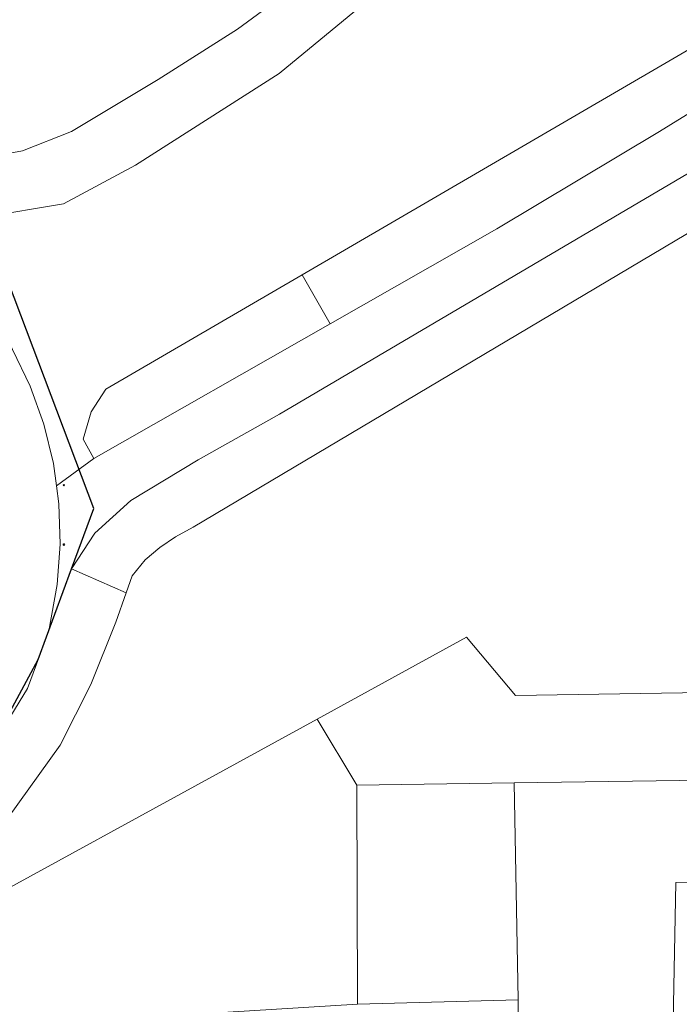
# Model space of a CAD drawing. Header units: metres. Extents: x 247993 to 248761, y 480503 to 480935.
# Tile 9 of 13: x 248404 to 248427, y 480706 to 480740. Entities that reach past the tile are written whole.
import ezdxf

# ---------------------------------------------------------------- set-up
doc = ezdxf.new("R2010")
doc.units = ezdxf.units.M
for name, color, linetype, lineweight in [('B-XX-GR-GROENVOORZIENING-GV', 80, 'Continuous', 18), ('B-XX-OG-TERREIN_ERF-GV', 7, 'Continuous', 18), ('B-XX-VH-VERHARDING_GESLOTEN-GV', 252, 'Continuous', 18), ('B-XX-VH-VERHARDING_OPEN-GV', 252, 'Continuous', 18)]:
    doc.layers.add(name, color=color, linetype=linetype, lineweight=lineweight)
doc.layers.add('DLX_TERR_CALC', color=3, linetype='Continuous', true_color=0x00ff00)

msp = doc.modelspace()

# ---------------------------------------------------------------- linework, layer by layer
at = {"layer": 'B-XX-GR-GROENVOORZIENING-GV'}
msp.add_lwpolyline([(248395.01, 480740.53), (248394.7, 480737.71), (248395.28, 480737.58), (248397.59, 480736.88), (248400.32, 480735.63), (248400.979, 480735.509), (248402.17, 480735.29), (248404.39, 480735.7), (248406.1, 480736.37), (248409.11, 480738.18), (248411.87, 480739.93), (248414.77, 480742.08)], dxfattribs=at)
for points in [[(248443.729, 480733.167), (248433.96, 480736.99), (248433.07, 480736.23), (248432.13, 480735.57), (248410.32, 480722.61), (248409.71, 480722.28), (248409.16, 480721.91), (248408.66, 480721.48), (248408.2, 480720.92), (248407.99, 480720.327), (248407.63, 480719.31), (248406.77, 480717.14), (248405.7, 480715.04), (248403.51, 480712), (248401.77, 480710.37), (248400.3, 480709.38), (248399.43, 480708.73), (248399.434, 480707.621), (248414.632, 480715.943), (248419.831, 480718.792), (248421.529, 480716.768), (248441.836, 480717.092), (248443.67, 480718.96), (248445.63, 480730.43)], [(248441.836, 480717.092), (248421.529, 480716.768), (248419.831, 480718.792), (248414.632, 480715.943), (248416.02, 480713.64), (248421.48, 480713.72), (248438.77, 480713.97)], [(248416.04, 480706.03), (248416.02, 480713.64), (248414.632, 480715.943), (248399.434, 480707.621), (248399.44, 480705.59), (248404.59, 480705.32)]]:
    msp.add_lwpolyline(points, close=True, dxfattribs=at)
at = {"layer": 'B-XX-OG-TERREIN_ERF-GV'}
for points in [[(248445.52, 480710.5), (248427.1, 480710.26), (248427, 480704.82)], [(248421.61, 480704.61), (248421.62, 480706.18), (248416.04, 480706.03), (248404.59, 480705.32)]]:
    msp.add_lwpolyline(points, dxfattribs=at)
at = {"layer": 'B-XX-VH-VERHARDING_GESLOTEN-GV'}
for points in [[(248417.91, 480742.19), (248413.31, 480738.39), (248408.32, 480735.2), (248405.82, 480733.86), (248403.04, 480733.39), (248400.17, 480733.6), (248398.68, 480734.187), (248400.389, 480733.024), (248401.464, 480732.114), (248402.438, 480731.097), (248403.3, 480729.984), (248404.041, 480728.787), (248404.653, 480727.519), (248405.13, 480726.193), (248405.465, 480724.826), (248405.57, 480724.051), (248406.87, 480725), (248406.5, 480725.67), (248406.78, 480726.63), (248407.29, 480727.41), (248414.109, 480731.384), (248428.33, 480739.67)], [(248403.07, 480714.57), (248404.57, 480717.01), (248405.303, 480719.008), (248405.594, 480720.619), (248405.698, 480722.023), (248405.655, 480723.431), (248405.57, 480724.051), (248405.465, 480724.826), (248405.13, 480726.193), (248404.653, 480727.519), (248404.041, 480728.787)]]:
    msp.add_lwpolyline(points, dxfattribs=at)
msp.add_lwpolyline([(248415.084, 480729.685), (248406.87, 480725), (248405.57, 480724.051), (248405.655, 480723.431), (248405.698, 480722.023), (248405.594, 480720.619), (248405.303, 480719.008), (248405.33, 480719.08), (248406.1, 480721.17), (248406.91, 480722.41), (248408.16, 480723.54), (248410.5, 480724.96), (248413.33, 480726.54), (248428.39, 480735.42), (248432.59, 480738.48), (248433.237, 480739.437), (248431.07, 480739.77), (248430.32, 480738.89), (248429.2, 480738.02), (248426.54, 480736.37), (248420.88, 480732.99)], close=True, dxfattribs=at)
at = {"layer": 'B-XX-VH-VERHARDING_OPEN-GV'}
for points in [[(248400.979, 480735.509), (248400.17, 480733.6), (248403.04, 480733.39), (248405.82, 480733.86), (248408.32, 480735.2), (248413.31, 480738.39), (248417.91, 480742.19), (248421.69, 480746.18), (248422.182, 480746.757), (248420.69, 480748.03), (248420.58, 480747.78), (248417.62, 480744.89), (248414.77, 480742.08), (248411.87, 480739.93), (248409.11, 480738.18), (248406.1, 480736.37), (248404.39, 480735.7), (248402.17, 480735.29)], [(248415.084, 480729.685), (248420.88, 480732.99), (248426.54, 480736.37), (248429.2, 480738.02), (248430.32, 480738.89), (248431.07, 480739.77), (248430.63, 480739.79), (248429.83, 480739.76), (248428.33, 480739.67), (248414.109, 480731.384)], [(248407.99, 480720.327), (248408.2, 480720.92), (248408.66, 480721.48), (248409.16, 480721.91), (248409.71, 480722.28), (248410.32, 480722.61), (248432.13, 480735.57), (248433.07, 480736.23), (248433.96, 480736.99), (248435.03, 480738.09), (248436.01, 480739.01), (248433.237, 480739.437), (248432.59, 480738.48), (248428.39, 480735.42), (248413.33, 480726.54), (248410.5, 480724.96), (248408.16, 480723.54), (248406.91, 480722.41), (248406.1, 480721.17)], [(248447.36, 480736.47), (248446.08, 480736.21), (248444.32, 480736.12), (248442.5, 480736.47), (248441.37, 480736.92), (248441.032, 480737.052), (248443.729, 480733.167), (248445.63, 480730.43), (248443.67, 480718.96), (248441.836, 480717.092), (248438.77, 480713.97), (248421.48, 480713.72), (248421.62, 480706.18), (248421.61, 480704.61), (248427, 480704.76), (248427, 480704.82), (248427.1, 480710.26), (248445.52, 480710.5), (248449.56, 480733.08)], [(248406.87, 480725), (248415.084, 480729.685), (248414.109, 480731.384), (248407.29, 480727.41), (248406.78, 480726.63), (248406.5, 480725.67)], [(248399.43, 480708.73), (248400.3, 480709.38), (248401.77, 480710.37), (248403.51, 480712), (248405.7, 480715.04), (248406.77, 480717.14), (248407.63, 480719.31), (248407.99, 480720.327), (248406.1, 480721.17), (248405.33, 480719.08), (248405.303, 480719.008), (248404.57, 480717.01), (248403.07, 480714.57), (248401.29, 480712.43), (248400, 480711.52), (248398.79, 480710.5), (248397.7, 480710.31)], [(248416.02, 480713.64), (248416.04, 480706.03), (248421.62, 480706.18), (248421.48, 480713.72)]]:
    msp.add_lwpolyline(points, close=True, dxfattribs=at)
at = {"layer": 'DLX_TERR_CALC'}
for points in [[(248406.87, 480723.259, 0), (248403.04, 480733.39, 0)], [(248406.1, 480721.17, 0), (248406.87, 480723.259, 0)], [(248404.937, 480718.009, 0), (248406.1, 480721.17, 0)], [(248403.07, 480714.57, 0), (248404.937, 480718.009, 0)]]:
    msp.add_polyline3d(points, dxfattribs=at)

# ---------------------------------------------------------------- meshes
mesh = msp.add_polyface(dxfattribs=at)
corners = [(248405.828, 480724.054), (248405.853, 480724.079), (248405.828, 480724.079), (248405.853, 480724.079), (248405.828, 480724.104), (248405.828, 480724.079), (248405.828, 480724.104), (248405.803, 480724.079), (248405.828, 480724.079), (248405.803, 480724.079), (248405.828, 480724.054), (248405.828, 480724.079), (248405.853, 480724.079), (248405.828, 480724.054), (248405.828, 480724.079), (248405.828, 480724.104), (248405.853, 480724.079), (248405.828, 480724.079), (248405.803, 480724.079), (248405.828, 480724.104), (248405.828, 480724.079), (248405.828, 480724.054), (248405.803, 480724.079), (248405.828, 480724.079)]
mesh.append_faces([[corners[k] for k in face] for face in [(0, 1, 2), (3, 4, 5), (6, 7, 8), (9, 10, 11), (12, 13, 14), (15, 16, 17), (18, 19, 20), (21, 22, 23)]])
mesh = msp.add_polyface(dxfattribs=at)
corners = [(248405.828, 480721.98), (248405.853, 480722.005), (248405.828, 480722.005), (248405.853, 480722.005), (248405.828, 480722.03), (248405.828, 480722.005), (248405.828, 480722.03), (248405.803, 480722.005), (248405.828, 480722.005), (248405.803, 480722.005), (248405.828, 480721.98), (248405.828, 480722.005), (248405.853, 480722.005), (248405.828, 480721.98), (248405.828, 480722.005), (248405.828, 480722.03), (248405.853, 480722.005), (248405.828, 480722.005), (248405.803, 480722.005), (248405.828, 480722.03), (248405.828, 480722.005), (248405.828, 480721.98), (248405.803, 480722.005), (248405.828, 480722.005)]
mesh.append_faces([[corners[k] for k in face] for face in [(0, 1, 2), (3, 4, 5), (6, 7, 8), (9, 10, 11), (12, 13, 14), (15, 16, 17), (18, 19, 20), (21, 22, 23)]])

doc.saveas('drawing.dxf')
